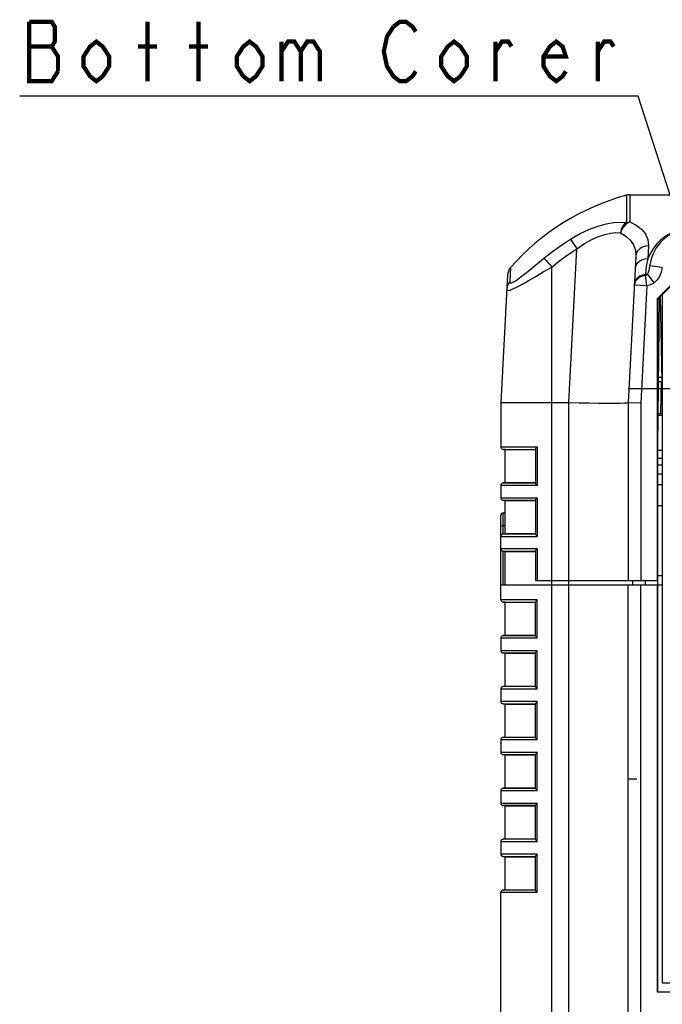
# Model space of a CAD drawing. Extents: x 28 to 410, y 34 to 287.
# Tile 4 of 33: x 28 to 59, y 67 to 114. Entities that reach past the tile are written whole.
import ezdxf

# ---------------------------------------------------------------- set-up
doc = ezdxf.new("R2010")
doc.units = 0
doc.header["$LTSCALE"] = 23.1
doc.linetypes.add('CENTER', pattern=[0.6, 0.375, -0.075, 0.075, -0.075])
doc.layers.get('0').update_dxf_attribs({"linetype": 'CONTINUOUS'})
doc.layers.add('ALL_NOTE', color=7, linetype='CONTINUOUS')
doc.layers.add('DEFAULT_1', color=7, linetype='CENTER')

msp = doc.modelspace()

# ---------------------------------------------------------------- linework, layer by layer
at = {"color": 7, "linetype": 'CONTINUOUS'}
for p, q in [((57.088, 105.532), (57.088, 104.252)), ((57.245, 105.553), (57.245, 104.546)), ((57.245, 105.553), (100.889, 105.553)), ((57.245, 104.546), (57.245, 104.272)), ((58.126, 103.142), (58.095, 102.526)), ((54.37, 95.753), (54.75, 103)), ((57.527, 102.646), (57.166, 95.753)), ((58.545, 100.654), (60.545, 102.654)), ((58.777, 102.129), (58.182, 102.204)), ((51.48, 101.754), (51.166, 95.753)), ((51.628, 102.118), (51.592, 101.45)), ((53.566, 61.445), (53.566, 102.145)), ((57.989, 101.792), (57.988, 101.739)), ((58.055, 101.257), (57.988, 101.739)), ((58.398, 101.406), (58.074, 101.817)), ((57.479, 101.4), (57.456, 101.288)), ((58.055, 101.257), (57.456, 101.288)), ((58.055, 101.257), (57.766, 95.738)), ((58.765, 100.834), (58.652, 100.721)), ((58.545, 87.353), (58.545, 100.654)), ((58.545, 100.654), (58.566, 100.633)), ((58.566, 93.701), (58.652, 100.721)), ((58.652, 100.719), (58.566, 100.633)), ((58.566, 67.953), (58.566, 100.633)), ((58.766, 96.753), (58.696, 100.765)), ((58.749, 97.753), (58.766, 97.753)), ((58.603, 96.753), (58.766, 96.753)), ((58.606, 96.95), (58.763, 96.95)), ((58.708, 95.233), (58.732, 96.754)), ((51.166, 95.753), (51.166, 93.663)), ((51.166, 95.753), (54.366, 95.753)), ((54.366, 40.715), (54.366, 95.753)), ((57.166, 95.753), (57.166, 87.353)), ((57.166, 95.753), (57.766, 95.738)), ((57.766, 95.738), (57.766, 87.353)), ((58.585, 95.233), (58.766, 95.233)), ((58.584, 95.153), (58.766, 95.153)), ((51.166, 93.663), (52.886, 93.663)), ((51.366, 93.536), (51.276, 93.544)), ((51.276, 93.544), (52.803, 93.544)), ((51.366, 91.971), (51.366, 93.536)), ((51.366, 93.536), (52.8, 93.536)), ((52.8, 93.55), (52.8, 91.956)), ((52.886, 93.663), (52.886, 91.843)), ((58.564, 93.513), (58.766, 93.513)), ((58.566, 93.134), (58.766, 93.134)), ((58.766, 92.793), (58.566, 92.793)), ((51.276, 91.963), (51.366, 91.971)), ((52.803, 91.963), (51.276, 91.963)), ((51.366, 91.971), (52.8, 91.971)), ((58.566, 92.393), (58.766, 92.393)), ((51.166, 91.843), (51.166, 91.263)), ((52.886, 91.843), (51.166, 91.843)), ((58.566, 91.89), (58.766, 91.89)), ((51.166, 91.263), (52.886, 91.263)), ((51.366, 91.136), (51.276, 91.144)), ((51.276, 91.144), (52.803, 91.144)), ((51.366, 89.571), (51.366, 91.136)), ((51.366, 91.136), (52.8, 91.136)), ((52.8, 91.15), (52.8, 89.556)), ((52.886, 91.263), (52.886, 89.443)), ((51.286, 89.564), (51.286, 90.553)), ((51.286, 90.553), (51.366, 90.553)), ((58.566, 90.893), (58.766, 90.893)), ((51.166, 86.463), (51.166, 90.433)), ((51.166, 89.953), (51.366, 89.953)), ((51.166, 89.443), (52.886, 89.443)), ((51.276, 89.563), (51.366, 89.571)), ((51.276, 89.563), (52.803, 89.563)), ((51.366, 89.571), (52.8, 89.571)), ((51.166, 88.863), (52.886, 88.863)), ((51.366, 88.736), (51.276, 88.744)), ((51.276, 88.744), (52.803, 88.744)), ((51.286, 87.153), (51.286, 88.743)), ((51.366, 87.153), (51.366, 88.736)), ((51.366, 88.736), (52.8, 88.736)), ((52.8, 88.75), (52.8, 87.353)), ((52.886, 88.863), (52.886, 87.353)), ((52.8, 87.353), (58.545, 87.353)), ((57.366, 87.353), (57.366, 87.153)), ((57.966, 87.353), (57.966, 87.153)), ((58.549, 87.353), (58.549, 87.153)), ((51.166, 87.153), (58.766, 87.153)), ((57.166, 66.953), (57.166, 87.153)), ((57.766, 66.753), (57.766, 87.153)), ((58.553, 67.953), (58.553, 87.153)), ((51.166, 86.463), (52.886, 86.463)), ((52.886, 84.643), (52.886, 86.463)), ((51.366, 86.336), (51.276, 86.344)), ((51.276, 86.344), (52.803, 86.344)), ((51.366, 84.771), (51.366, 86.336)), ((51.366, 86.336), (52.8, 86.336)), ((52.8, 84.757), (52.8, 86.349)), ((51.166, 84.643), (51.166, 84.063)), ((52.886, 84.643), (51.166, 84.643)), ((51.276, 84.763), (51.366, 84.771)), ((52.803, 84.763), (51.276, 84.763)), ((51.366, 84.771), (52.8, 84.771)), ((51.166, 84.063), (52.886, 84.063)), ((52.886, 82.243), (52.886, 84.063)), ((51.366, 83.936), (51.276, 83.944)), ((51.276, 83.944), (52.803, 83.944)), ((51.366, 82.371), (51.366, 83.936)), ((51.366, 83.936), (52.8, 83.936)), ((52.8, 82.357), (52.8, 83.949)), ((51.166, 82.243), (51.166, 81.663)), ((52.886, 82.243), (51.166, 82.243)), ((51.276, 82.363), (51.366, 82.371)), ((52.803, 82.363), (51.276, 82.363)), ((51.366, 82.371), (52.8, 82.371)), ((51.166, 81.663), (52.886, 81.663)), ((51.366, 81.536), (51.276, 81.544)), ((51.276, 81.544), (52.803, 81.544)), ((51.366, 79.971), (51.366, 81.536)), ((51.366, 81.536), (52.8, 81.536)), ((52.8, 79.957), (52.8, 81.549)), ((52.886, 79.843), (52.886, 81.663)), ((51.276, 79.963), (51.366, 79.971)), ((52.803, 79.963), (51.276, 79.963)), ((51.366, 79.971), (52.8, 79.971)), ((51.166, 79.843), (51.166, 79.263)), ((52.886, 79.843), (51.166, 79.843)), ((51.166, 79.263), (52.886, 79.263)), ((51.366, 79.136), (51.276, 79.144)), ((52.803, 79.144), (51.276, 79.144)), ((51.366, 77.571), (51.366, 79.136)), ((51.366, 79.136), (52.8, 79.136)), ((52.8, 77.557), (52.8, 79.149)), ((52.886, 77.443), (52.886, 79.263)), ((51.276, 77.563), (51.366, 77.571)), ((52.803, 77.563), (51.276, 77.563)), ((51.366, 77.571), (52.8, 77.571)), ((51.166, 77.443), (51.166, 76.863)), ((52.886, 77.443), (51.166, 77.443)), ((51.166, 76.863), (52.886, 76.863)), ((51.366, 76.736), (51.276, 76.744)), ((52.803, 76.744), (51.276, 76.744)), ((51.366, 75.171), (51.366, 76.736)), ((51.366, 76.736), (52.8, 76.736)), ((52.8, 75.157), (52.8, 76.749)), ((52.886, 75.043), (52.886, 76.863)), ((51.166, 75.043), (51.166, 74.463)), ((52.886, 75.043), (51.166, 75.043)), ((51.276, 75.163), (51.366, 75.171)), ((52.803, 75.163), (51.276, 75.163)), ((51.366, 75.171), (52.8, 75.171)), ((51.166, 74.463), (52.886, 74.463)), ((51.366, 74.336), (51.276, 74.344)), ((51.276, 74.344), (52.803, 74.344)), ((51.366, 72.771), (51.366, 74.336)), ((51.366, 74.336), (52.8, 74.336)), ((52.8, 72.757), (52.8, 74.349)), ((52.886, 72.643), (52.886, 74.463)), ((51.166, 60.962), (51.166, 72.643)), ((52.886, 72.643), (51.166, 72.643)), ((51.276, 72.763), (51.366, 72.771)), ((52.803, 72.763), (51.276, 72.763)), ((51.366, 72.771), (52.8, 72.771)), ((59.959, 67.953), (58.553, 67.953))]:
    msp.add_line(p, q, dxfattribs=at)
at = {"color": 3, "linetype": 'CONTINUOUS'}
for p, q in [((60.366, 102.433), (58.766, 100.833)), ((58.766, 100.833), (58.766, 68.393)), ((58.566, 87.593), (58.766, 87.593)), ((58.766, 68.393), (71.366, 68.393))]:
    msp.add_line(p, q, dxfattribs=at)
at = {"color": 7, "linetype": 'CONTINUOUS'}
for points in [[(54.45, 103.461), (54.911, 103.721), (55.348, 103.923), (55.756, 104.072), (56.132, 104.174), (56.48, 104.237), (56.799, 104.262), (57.088, 104.252)], [(57.245, 104.272), (57.132, 104.22), (57.026, 104.137), (56.934, 104.026), (56.861, 103.896), (56.812, 103.755)], [(57.088, 104.252), (56.986, 104.167), (56.903, 104.05), (56.844, 103.909), (56.812, 103.755)], [(57.088, 104.252), (57.166, 104.267), (57.245, 104.272)], [(57.245, 104.272), (57.549, 104.117), (57.8, 103.928), (57.986, 103.703), (58.098, 103.442), (58.126, 103.142)], [(54.75, 103), (55.111, 103.249), (55.454, 103.443), (55.773, 103.586), (56.067, 103.684), (56.338, 103.743), (56.587, 103.766), (56.812, 103.755)], [(56.812, 103.755), (57.061, 103.604), (57.266, 103.419), (57.417, 103.198), (57.507, 102.941), (57.527, 102.646)], [(60.166, 103.969), (59.988, 103.962), (59.803, 103.939), (59.611, 103.899), (59.417, 103.839), (59.226, 103.76), (59.039, 103.662), (58.857, 103.542), (58.683, 103.4), (58.516, 103.232), (58.359, 103.034), (58.215, 102.798), (58.095, 102.526)], [(53.199, 102.561), (53.604, 102.882), (54.021, 103.182), (54.45, 103.461)], [(54.45, 103.461), (54.484, 103.414), (54.535, 103.338), (54.598, 103.24), (54.672, 103.125), (54.75, 103)], [(58.126, 103.142), (57.976, 103.127), (57.834, 103.079), (57.712, 103.001), (57.616, 102.898), (57.553, 102.777), (57.527, 102.646)], [(53.566, 102.145), (53.949, 102.45), (54.343, 102.735), (54.75, 103)], [(51.592, 101.45), (51.603, 101.405), (51.642, 101.391), (51.709, 101.41), (51.809, 101.463), (51.948, 101.556), (52.131, 101.692), (52.357, 101.87), (52.616, 102.08), (52.902, 102.315), (53.199, 102.561)], [(53.199, 102.561), (53.24, 102.52), (53.301, 102.453), (53.38, 102.364), (53.47, 102.259), (53.566, 102.145)], [(58.095, 102.526), (57.944, 102.512), (57.803, 102.466), (57.681, 102.391), (57.585, 102.292), (57.522, 102.175), (57.496, 102.048)], [(58.095, 102.526), (58.02, 102.18), (57.989, 101.792)], [(58.182, 102.204), (58.162, 102.082), (58.136, 101.974), (58.107, 101.885), (58.074, 101.817)], [(51.446, 101.103), (51.462, 101.059), (51.514, 101.045), (51.602, 101.061), (51.733, 101.11), (51.914, 101.196), (52.155, 101.324), (52.451, 101.491), (52.793, 101.689), (53.171, 101.912), (53.566, 102.145)], [(57.989, 101.792), (57.852, 101.768), (57.726, 101.719), (57.619, 101.647), (57.536, 101.556), (57.481, 101.452), (57.459, 101.339)], [(57.988, 101.739), (57.851, 101.716), (57.725, 101.667), (57.617, 101.595), (57.533, 101.505), (57.479, 101.4)], [(58.074, 101.817), (58.045, 101.778), (58.016, 101.752), (57.988, 101.739)], [(57.989, 101.792), (58.033, 101.8), (58.074, 101.817)], [(58.777, 102.129), (58.726, 101.899), (58.639, 101.697), (58.528, 101.533), (58.398, 101.406)], [(51.592, 101.45), (51.517, 101.346), (51.468, 101.228), (51.446, 101.103)], [(58.398, 101.406), (58.282, 101.331), (58.166, 101.282), (58.055, 101.257)], [(54.37, 95.753), (54.853, 95.742), (55.323, 95.733), (55.764, 95.727), (56.166, 95.723), (56.511, 95.723), (56.792, 95.727), (56.997, 95.733), (57.123, 95.742), (57.166, 95.753)], [(52.886, 93.663), (52.862, 93.638), (52.84, 93.613), (52.822, 93.589), (52.808, 93.569), (52.801, 93.552), (52.8, 93.549)], [(52.886, 91.843), (52.862, 91.868), (52.84, 91.893), (52.822, 91.917), (52.808, 91.938), (52.801, 91.954), (52.8, 91.957)], [(52.886, 91.263), (52.862, 91.238), (52.84, 91.213), (52.822, 91.189), (52.808, 91.169), (52.801, 91.152), (52.8, 91.149)], [(52.886, 89.443), (52.862, 89.468), (52.84, 89.493), (52.822, 89.517), (52.808, 89.538), (52.801, 89.554), (52.8, 89.557)], [(52.8, 88.749), (52.801, 88.752), (52.808, 88.769), (52.822, 88.789), (52.84, 88.813), (52.862, 88.838), (52.886, 88.863)], [(52.8, 86.349), (52.804, 86.361), (52.814, 86.379), (52.832, 86.403), (52.856, 86.431), (52.886, 86.463)], [(52.886, 84.643), (52.856, 84.675), (52.832, 84.704), (52.814, 84.727), (52.804, 84.746), (52.8, 84.757)], [(52.8, 83.949), (52.804, 83.961), (52.814, 83.979), (52.832, 84.003), (52.856, 84.031), (52.886, 84.063)], [(52.886, 82.243), (52.856, 82.275), (52.832, 82.304), (52.814, 82.327), (52.804, 82.346), (52.8, 82.357)], [(52.8, 81.549), (52.804, 81.561), (52.814, 81.579), (52.832, 81.603), (52.856, 81.631), (52.886, 81.663)], [(52.886, 79.843), (52.856, 79.875), (52.832, 79.904), (52.814, 79.927), (52.804, 79.946), (52.8, 79.957)], [(52.8, 79.149), (52.804, 79.161), (52.814, 79.179), (52.832, 79.203), (52.856, 79.231), (52.886, 79.263)], [(52.886, 77.443), (52.856, 77.475), (52.832, 77.504), (52.814, 77.527), (52.804, 77.546), (52.8, 77.557)], [(52.8, 76.749), (52.804, 76.761), (52.814, 76.779), (52.832, 76.803), (52.856, 76.831), (52.886, 76.863)], [(52.886, 75.043), (52.856, 75.075), (52.832, 75.104), (52.814, 75.127), (52.804, 75.146), (52.8, 75.157)], [(52.8, 74.349), (52.804, 74.361), (52.814, 74.379), (52.832, 74.403), (52.856, 74.431), (52.886, 74.463)], [(52.886, 72.643), (52.856, 72.675), (52.832, 72.704), (52.814, 72.727), (52.804, 72.746), (52.8, 72.757)]]:
    msp.add_lwpolyline(points, dxfattribs=at)
for centre, radius, start, end in [((60.009, 94.789), 11.133, 105.212, 138.8308), ((57.245, 104.953), 0.6, 90, 105.212), ((60.166, 101.953), 2, 89.9968, 172.8001), ((52.08, 101.723), 0.6, 138.8307, 177), ((51.286, 93.663), 0.12, 180, 265), ((51.286, 91.843), 0.12, 95, 180), ((51.286, 91.263), 0.12, 180, 265), ((51.286, 90.433), 0.12, 90, 180), ((51.286, 89.443), 0.12, 95, 180), ((51.286, 88.863), 0.12, 180, 265), ((51.286, 86.463), 0.12, 180, 265), ((51.286, 84.643), 0.12, 95, 180), ((51.286, 84.063), 0.12, 180, 265), ((51.286, 82.243), 0.12, 95, 180), ((51.286, 81.663), 0.12, 180, 265), ((51.286, 79.843), 0.12, 95, 180), ((51.286, 79.263), 0.12, 180, 265), ((51.286, 77.443), 0.12, 95, 180), ((51.286, 76.863), 0.12, 180, 265), ((51.286, 75.043), 0.12, 95, 180), ((51.286, 74.463), 0.12, 180, 265), ((51.286, 72.643), 0.12, 95, 180)]:
    msp.add_arc(centre, radius, start, end, dxfattribs=at)
at = {"layer": 'ALL_NOTE', "color": 2, "linetype": 'CONTINUOUS'}
for p, q in [((57.392, 110.209), (28.496, 110.209)), ((57.642, 110.209), (57.392, 110.209)), ((60.427, 101.536), (57.642, 110.209))]:
    msp.add_line(p, q, dxfattribs=at)
at = {"layer": 'ALL_NOTE', "color": 2, "linetype": 'CONTINUOUS', "const_width": 0.2}
for points in [[(28.947, 113.709), (28.947, 110.909), (30.001, 110.909), (30.302, 111.376)], [(30.302, 111.376), (30.302, 112.076), (30.151, 112.309), (30.001, 112.542), (30.151, 112.776), (30.151, 113.476), (30.001, 113.709), (28.947, 113.709)], [(34.516, 110.909), (34.516, 113.709)], [(36.924, 110.909), (36.924, 113.709)], [(46.104, 113.476), (46.405, 113.709), (46.706, 113.709), (47.007, 113.476), (47.158, 113.242)], [(47.158, 111.376), (47.007, 111.142), (46.706, 110.909), (46.405, 110.909), (46.104, 111.142), (45.954, 111.376), (45.803, 111.609), (45.653, 112.309), (45.803, 113.009), (46.104, 113.476)], [(32.71, 111.609), (32.409, 111.142), (32.108, 110.909), (31.807, 111.142), (31.506, 111.609), (31.506, 112.076), (31.807, 112.542), (32.108, 112.776), (32.409, 112.542), (32.71, 112.076), (32.71, 111.609)], [(39.934, 111.609), (39.633, 111.142), (39.332, 110.909), (39.031, 111.142), (38.73, 111.609), (38.73, 112.076), (39.031, 112.542), (39.332, 112.776), (39.633, 112.542), (39.934, 112.076), (39.934, 111.609)], [(40.837, 112.776), (40.837, 110.909)], [(40.837, 112.309), (41.138, 112.776), (41.439, 112.776), (41.74, 112.309), (41.74, 110.909)], [(41.74, 112.309), (42.041, 112.776), (42.342, 112.776), (42.643, 112.309), (42.643, 110.909)], [(49.566, 111.609), (49.265, 111.142), (48.964, 110.909), (48.663, 111.142), (48.362, 111.609), (48.362, 112.076), (48.663, 112.542), (48.964, 112.776), (49.265, 112.542), (49.566, 112.076), (49.566, 111.609)], [(50.92, 112.309), (51.221, 112.776), (51.522, 112.776), (51.673, 112.542)], [(50.92, 110.909), (50.92, 112.776)], [(54.231, 111.376), (54.081, 111.142), (53.78, 110.909), (53.479, 111.142), (53.178, 111.609), (53.178, 112.076), (53.479, 112.542), (53.78, 112.776), (54.081, 112.542), (54.231, 112.076), (53.178, 112.076)], [(55.736, 112.309), (56.037, 112.776), (56.338, 112.776), (56.489, 112.542)], [(55.736, 110.909), (55.736, 112.776)], [(28.947, 112.542), (30.001, 112.542)], [(34.064, 112.542), (34.967, 112.542)], [(36.472, 112.542), (37.375, 112.542)]]:
    msp.add_lwpolyline(points, dxfattribs=at)
at = {"layer": 'DEFAULT_1', "color": 7, "linetype": 'CENTER'}
for p, q in [((64.966, 96.393), (57.166, 96.393)), ((67.966, 77.993), (57.166, 77.993))]:
    msp.add_line(p, q, dxfattribs=at)

doc.saveas('drawing.dxf')
